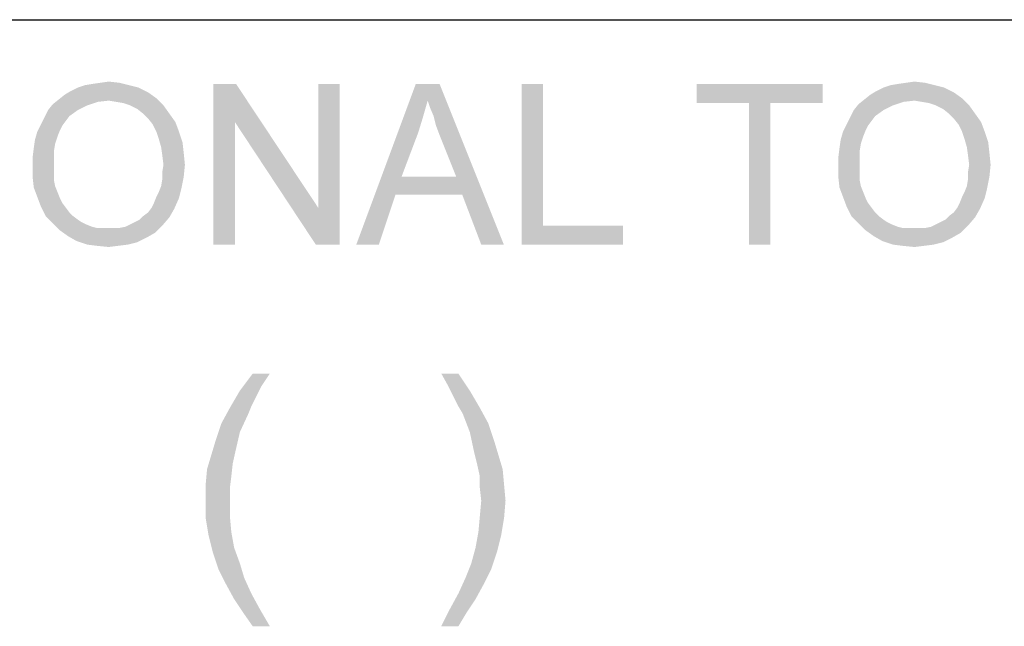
# Model space of a CAD drawing. Extents: x 0 to 841, y 0 to 594.
# Tile 68 of 102: x 724 to 740, y 54 to 63. Entities that reach past the tile are written whole.
import ezdxf

# ---------------------------------------------------------------- set-up
doc = ezdxf.new("R2010")
doc.units = 0
doc.header["$LTSCALE"] = 46.255
doc.header["$MEASUREMENT"] = 0
doc.layers.get('0').update_dxf_attribs({"linetype": 'CONTINUOUS'})

msp = doc.modelspace()

# ---------------------------------------------------------------- linework, layer by layer
at = {"color": 3, "linetype": 'Continuous'}
for p in [(601, 63), (709, 63), (709, 63)]:
    msp.add_line(p, (826, 63), dxfattribs=at)
at = {"color": 1, "linetype": 'Continuous'}
for points in [[(726.28472, 61.94444), (725.22917, 61.88889), (725.34028, 61.94444)], [(725.22917, 61.88889), (726.28472, 61.94444), (726.43287, 61.87037)], [(726.13657, 61.98148), (725.34028, 61.94444), (725.45139, 61.98148)], [(725.34028, 61.94444), (726.13657, 61.98148), (726.28472, 61.94444)], [(725.45139, 61.98148), (725.5625, 62), (725.98843, 62.01852)], [(725.45139, 61.98148), (725.98843, 62.01852), (726.13657, 61.98148)], [(725.98843, 62.01852), (725.5625, 62), (725.69213, 62.01852)], [(725.69213, 62.01852), (725.82176, 62.03704), (725.98843, 62.01852)], [(727.80324, 62), (727.78472, 61.40741), (727.45139, 59.5)], [(727.80324, 62), (727.45139, 59.5), (727.45139, 62)], [(727.78472, 61.40741), (727.80324, 62), (729.08102, 60.07407)], [(729.04398, 59.5), (729.08102, 60.07407), (729.41435, 62)], [(729.04398, 59.5), (729.41435, 62), (729.41435, 59.5)], [(729.41435, 62), (729.08102, 60.07407), (729.08102, 62)], [(730.78472, 61.74074), (729.67361, 59.5), (730.59954, 62)], [(730.59954, 62), (730.96991, 62), (730.78472, 61.74074)], [(730.82176, 61.62963), (730.78472, 61.74074), (730.96991, 62)], [(730.87731, 61.5), (730.82176, 61.62963), (730.96991, 62)], [(730.91435, 61.35185), (730.87731, 61.5), (730.96991, 62)], [(730.96991, 61.2037), (730.91435, 61.35185), (730.96991, 62)], [(731.22917, 60.55555), (730.96991, 61.2037), (730.96991, 62)], [(731.32176, 60.27778), (731.22917, 60.55555), (730.96991, 62)], [(731.61806, 59.5), (731.32176, 60.27778), (730.96991, 62)], [(731.61806, 59.5), (730.96991, 62), (731.96991, 59.5)], [(732.58102, 62), (732.58102, 59.7963), (732.24769, 59.5)], [(732.58102, 62), (732.24769, 59.5), (732.24769, 62)], [(736.93287, 62), (734.96991, 61.7037), (734.96991, 62)], [(735.78472, 61.7037), (734.96991, 61.7037), (736.93287, 62)], [(736.11806, 61.7037), (735.78472, 61.7037), (736.93287, 62)], [(736.11806, 61.7037), (736.93287, 62), (736.93287, 61.7037)], [(738.82176, 61.94444), (737.7662, 61.88889), (737.87731, 61.94444)], [(737.7662, 61.88889), (738.82176, 61.94444), (738.96991, 61.87037)], [(738.67361, 61.98148), (737.87731, 61.94444), (737.98843, 61.98148)], [(737.87731, 61.94444), (738.67361, 61.98148), (738.82176, 61.94444)], [(737.98843, 61.98148), (738.09954, 62), (738.52546, 62.01852)], [(737.98843, 61.98148), (738.52546, 62.01852), (738.67361, 61.98148)], [(738.52546, 62.01852), (738.09954, 62), (738.22917, 62.01852)], [(738.22917, 62.01852), (738.3588, 62.03704), (738.52546, 62.01852)], [(725.82176, 61.74074), (724.95139, 61.68519), (725.04398, 61.75926)], [(726.5625, 61.77778), (725.04398, 61.75926), (725.13657, 61.83333)], [(725.82176, 61.74074), (725.04398, 61.75926), (726.5625, 61.77778)], [(726.43287, 61.87037), (725.13657, 61.83333), (725.22917, 61.88889)], [(725.13657, 61.83333), (726.43287, 61.87037), (726.5625, 61.77778)], [(725.93287, 61.72222), (725.82176, 61.74074), (726.5625, 61.77778)], [(726.04398, 61.7037), (725.93287, 61.72222), (726.5625, 61.77778)], [(726.15509, 61.66667), (726.04398, 61.7037), (726.5625, 61.77778)], [(726.15509, 61.66667), (726.5625, 61.77778), (726.67361, 61.66667)], [(738.3588, 61.74074), (737.48843, 61.68519), (737.58102, 61.75926)], [(739.09954, 61.77778), (737.58102, 61.75926), (737.67361, 61.83333)], [(738.3588, 61.74074), (737.58102, 61.75926), (739.09954, 61.77778)], [(738.96991, 61.87037), (737.67361, 61.83333), (737.7662, 61.88889)], [(737.67361, 61.83333), (738.96991, 61.87037), (739.09954, 61.77778)], [(738.46991, 61.72222), (738.3588, 61.74074), (739.09954, 61.77778)], [(738.58102, 61.7037), (738.46991, 61.72222), (739.09954, 61.77778)], [(738.69213, 61.66667), (738.58102, 61.7037), (739.09954, 61.77778)], [(738.69213, 61.66667), (739.09954, 61.77778), (739.21065, 61.66667)], [(725.34028, 61.59259), (725.21065, 61.5), (724.82176, 61.48148)], [(725.34028, 61.59259), (724.82176, 61.48148), (724.87731, 61.59259)], [(725.48843, 61.66667), (724.87731, 61.59259), (724.95139, 61.68519)], [(724.87731, 61.59259), (725.48843, 61.66667), (725.34028, 61.59259)], [(725.82176, 61.74074), (725.65509, 61.72222), (724.95139, 61.68519)], [(724.95139, 61.68519), (725.65509, 61.72222), (725.48843, 61.66667)], [(726.67361, 61.66667), (726.2662, 61.61111), (726.15509, 61.66667)], [(726.3588, 61.53704), (726.2662, 61.61111), (726.67361, 61.66667)], [(726.3588, 61.53704), (726.67361, 61.66667), (726.7662, 61.53704)], [(730.78472, 61.74074), (730.71065, 61.48148), (729.67361, 59.5)], [(736.11806, 61.7037), (735.78472, 59.5), (735.78472, 61.7037)], [(735.78472, 59.5), (736.11806, 61.7037), (736.11806, 59.5)], [(737.87731, 61.59259), (737.74769, 61.5), (737.3588, 61.48148)], [(737.87731, 61.59259), (737.3588, 61.48148), (737.41435, 61.59259)], [(738.02546, 61.66667), (737.41435, 61.59259), (737.48843, 61.68519)], [(737.41435, 61.59259), (738.02546, 61.66667), (737.87731, 61.59259)], [(738.3588, 61.74074), (738.19213, 61.72222), (737.48843, 61.68519)], [(737.48843, 61.68519), (738.19213, 61.72222), (738.02546, 61.66667)], [(739.21065, 61.66667), (738.80324, 61.61111), (738.69213, 61.66667)], [(738.89583, 61.53704), (738.80324, 61.61111), (739.21065, 61.66667)], [(738.89583, 61.53704), (739.21065, 61.66667), (739.30324, 61.53704)], [(725.15509, 61.42593), (724.7662, 61.37037), (724.82176, 61.48148)], [(724.82176, 61.48148), (725.21065, 61.5), (725.15509, 61.42593)], [(726.7662, 61.53704), (726.43287, 61.46296), (726.3588, 61.53704)], [(726.43287, 61.46296), (726.7662, 61.53704), (726.8588, 61.40741)], [(726.8588, 61.40741), (726.50694, 61.37037), (726.43287, 61.46296)], [(730.71065, 61.48148), (730.63657, 61.24074), (729.67361, 59.5)], [(737.69213, 61.42593), (737.30324, 61.37037), (737.3588, 61.48148)], [(737.3588, 61.48148), (737.74769, 61.5), (737.69213, 61.42593)], [(739.30324, 61.53704), (738.96991, 61.46296), (738.89583, 61.53704)], [(738.96991, 61.46296), (739.30324, 61.53704), (739.39583, 61.40741)], [(739.39583, 61.40741), (739.04398, 61.37037), (738.96991, 61.46296)], [(725.09954, 61.35185), (724.71065, 61.25926), (724.7662, 61.37037)], [(725.09954, 61.35185), (725.0625, 61.27778), (724.71065, 61.25926)], [(724.7662, 61.37037), (725.15509, 61.42593), (725.09954, 61.35185)], [(726.5625, 61.25926), (726.50694, 61.37037), (726.8588, 61.40741)], [(726.5625, 61.25926), (726.8588, 61.40741), (726.91435, 61.25926)], [(727.45139, 59.5), (727.78472, 61.40741), (727.78472, 59.5)], [(729.08102, 60.07407), (729.04398, 59.5), (727.78472, 61.40741)], [(737.63657, 61.35185), (737.24769, 61.25926), (737.30324, 61.37037)], [(737.63657, 61.35185), (737.59954, 61.27778), (737.24769, 61.25926)], [(737.30324, 61.37037), (737.69213, 61.42593), (737.63657, 61.35185)], [(739.09954, 61.25926), (739.04398, 61.37037), (739.39583, 61.40741)], [(739.09954, 61.25926), (739.39583, 61.40741), (739.45139, 61.25926)], [(725.02546, 61.18519), (724.67361, 61.12963), (724.71065, 61.25926)], [(724.67361, 61.12963), (725.02546, 61.18519), (724.98843, 61.07407)], [(724.71065, 61.25926), (725.0625, 61.27778), (725.02546, 61.18519)], [(726.91435, 61.25926), (726.59954, 61.14815), (726.5625, 61.25926)], [(726.59954, 61.14815), (726.91435, 61.25926), (726.96991, 61.09259)], [(726.96991, 61.09259), (726.63657, 61.01852), (726.59954, 61.14815)], [(730.63657, 61.24074), (730.37731, 60.55555), (729.67361, 59.5)], [(737.5625, 61.18519), (737.21065, 61.12963), (737.24769, 61.25926)], [(737.21065, 61.12963), (737.5625, 61.18519), (737.52546, 61.07407)], [(737.24769, 61.25926), (737.59954, 61.27778), (737.5625, 61.18519)], [(739.45139, 61.25926), (739.13657, 61.14815), (739.09954, 61.25926)], [(739.13657, 61.14815), (739.45139, 61.25926), (739.50694, 61.09259)], [(739.50694, 61.09259), (739.17361, 61.01852), (739.13657, 61.14815)], [(724.96991, 60.96296), (724.63657, 60.85185), (724.65509, 61)], [(724.98843, 61.07407), (724.65509, 61), (724.67361, 61.12963)], [(724.65509, 61), (724.98843, 61.07407), (724.96991, 60.96296)], [(726.63657, 61.01852), (726.96991, 61.09259), (726.98843, 60.92593)], [(726.98843, 60.92593), (726.65509, 60.88889), (726.63657, 61.01852)], [(737.50694, 60.96296), (737.17361, 60.85185), (737.19213, 61)], [(737.52546, 61.07407), (737.19213, 61), (737.21065, 61.12963)], [(737.19213, 61), (737.52546, 61.07407), (737.50694, 60.96296)], [(739.17361, 61.01852), (739.50694, 61.09259), (739.52546, 60.92593)], [(739.52546, 60.92593), (739.19213, 60.88889), (739.17361, 61.01852)], [(724.63657, 60.85185), (724.96991, 60.96296), (724.96991, 60.83333)], [(724.96991, 60.83333), (724.63657, 60.7037), (724.63657, 60.85185)], [(724.63657, 60.7037), (724.96991, 60.83333), (724.96991, 60.7037)], [(726.67361, 60.74074), (726.65509, 60.88889), (726.98843, 60.92593)], [(726.67361, 60.74074), (726.98843, 60.92593), (727.00694, 60.74074)], [(737.17361, 60.85185), (737.50694, 60.96296), (737.50694, 60.83333)], [(737.50694, 60.83333), (737.17361, 60.7037), (737.17361, 60.85185)], [(737.17361, 60.7037), (737.50694, 60.83333), (737.50694, 60.7037)], [(739.21065, 60.74074), (739.19213, 60.88889), (739.52546, 60.92593)], [(739.21065, 60.74074), (739.52546, 60.92593), (739.54398, 60.74074)], [(724.96991, 60.7037), (724.96991, 60.59259), (724.63657, 60.55556)], [(724.96991, 60.7037), (724.63657, 60.55556), (724.63657, 60.7037)], [(727.00694, 60.74074), (726.65509, 60.62963), (726.67361, 60.74074)], [(726.65509, 60.62963), (727.00694, 60.74074), (726.98843, 60.55556)], [(737.50694, 60.7037), (737.50694, 60.59259), (737.17361, 60.55556)], [(737.50694, 60.7037), (737.17361, 60.55556), (737.17361, 60.7037)], [(739.54398, 60.74074), (739.19213, 60.62963), (739.21065, 60.74074)], [(739.19213, 60.62963), (739.54398, 60.74074), (739.52546, 60.55556)], [(724.63657, 60.55556), (724.96991, 60.59259), (724.96991, 60.5)], [(724.96991, 60.5), (724.65509, 60.38889), (724.63657, 60.55556)], [(726.63657, 60.40741), (726.65509, 60.51852), (726.98843, 60.55556)], [(726.63657, 60.40741), (726.98843, 60.55556), (726.95139, 60.37037)], [(726.98843, 60.55556), (726.65509, 60.51852), (726.65509, 60.62963)], [(730.37731, 60.55555), (730.28472, 60.27778), (729.67361, 59.5)], [(730.37731, 60.55555), (731.22917, 60.55555), (730.28472, 60.27778)], [(731.32176, 60.27778), (730.28472, 60.27778), (731.22917, 60.55555)], [(737.17361, 60.55556), (737.50694, 60.59259), (737.50694, 60.5)], [(737.50694, 60.5), (737.19213, 60.38889), (737.17361, 60.55556)], [(739.17361, 60.40741), (739.19213, 60.51852), (739.52546, 60.55556)], [(739.17361, 60.40741), (739.52546, 60.55556), (739.48843, 60.37037)], [(739.52546, 60.55556), (739.19213, 60.51852), (739.19213, 60.62963)], [(724.96991, 60.5), (724.98843, 60.40741), (724.65509, 60.38889)], [(724.65509, 60.38889), (724.98843, 60.40741), (725.02546, 60.31482)], [(725.02546, 60.31482), (724.71065, 60.24074), (724.65509, 60.38889)], [(726.5625, 60.24074), (726.59954, 60.31482), (726.95139, 60.37037)], [(726.5625, 60.24074), (726.95139, 60.37037), (726.91435, 60.22222)], [(726.95139, 60.37037), (726.59954, 60.31482), (726.63657, 60.40741)], [(737.50694, 60.5), (737.52546, 60.40741), (737.19213, 60.38889)], [(737.19213, 60.38889), (737.52546, 60.40741), (737.5625, 60.31482)], [(737.5625, 60.31482), (737.24769, 60.24074), (737.19213, 60.38889)], [(739.09954, 60.24074), (739.13657, 60.31482), (739.48843, 60.37037)], [(739.09954, 60.24074), (739.48843, 60.37037), (739.45139, 60.22222)], [(739.48843, 60.37037), (739.13657, 60.31482), (739.17361, 60.40741)], [(724.71065, 60.24074), (725.02546, 60.31482), (725.0625, 60.22222)], [(725.0625, 60.22222), (724.7662, 60.09259), (724.71065, 60.24074)], [(725.0625, 60.22222), (725.09954, 60.14815), (724.7662, 60.09259)], [(726.48843, 60.07408), (726.52546, 60.14815), (726.91435, 60.22222)], [(726.48843, 60.07408), (726.91435, 60.22222), (726.84028, 60.05556)], [(726.91435, 60.22222), (726.52546, 60.14815), (726.5625, 60.24074)], [(729.67361, 59.5), (730.28472, 60.27778), (730.02546, 59.5)], [(737.24769, 60.24074), (737.5625, 60.31482), (737.59954, 60.22222)], [(737.59954, 60.22222), (737.30324, 60.09259), (737.24769, 60.24074)], [(737.59954, 60.22222), (737.63657, 60.14815), (737.30324, 60.09259)], [(739.02546, 60.07408), (739.0625, 60.14815), (739.45139, 60.22222)], [(739.02546, 60.07408), (739.45139, 60.22222), (739.37731, 60.05556)], [(739.45139, 60.22222), (739.0625, 60.14815), (739.09954, 60.24074)], [(724.7662, 60.09259), (725.09954, 60.14815), (725.15509, 60.07408)], [(725.15509, 60.07408), (724.84028, 59.94444), (724.7662, 60.09259)], [(725.15509, 60.07408), (725.21065, 60), (724.84028, 59.94444)], [(726.84028, 60.05556), (726.43287, 60), (726.48843, 60.07408)], [(737.30324, 60.09259), (737.63657, 60.14815), (737.69213, 60.07408)], [(737.69213, 60.07408), (737.37731, 59.94444), (737.30324, 60.09259)], [(737.69213, 60.07408), (737.74769, 60), (737.37731, 59.94444)], [(739.37731, 60.05556), (738.96991, 60), (739.02546, 60.07408)], [(724.84028, 59.94444), (725.21065, 60), (725.2662, 59.94444)], [(725.2662, 59.94444), (724.95139, 59.83333), (724.84028, 59.94444)], [(725.2662, 59.94444), (725.34028, 59.88889), (724.95139, 59.83333)], [(726.15509, 59.81481), (726.22917, 59.85185), (726.7662, 59.92593)], [(726.15509, 59.81481), (726.7662, 59.92593), (726.65509, 59.7963)], [(726.22917, 59.85185), (726.30324, 59.88889), (726.7662, 59.92593)], [(726.7662, 59.92593), (726.30324, 59.88889), (726.3588, 59.94444)], [(726.3588, 59.94444), (726.43287, 60), (726.84028, 60.05556)], [(726.3588, 59.94444), (726.84028, 60.05556), (726.7662, 59.92593)], [(737.37731, 59.94444), (737.74769, 60), (737.80324, 59.94444)], [(737.80324, 59.94444), (737.48843, 59.83333), (737.37731, 59.94444)], [(737.80324, 59.94444), (737.87731, 59.88889), (737.48843, 59.83333)], [(738.69213, 59.81481), (738.7662, 59.85185), (739.30324, 59.92593)], [(738.69213, 59.81481), (739.30324, 59.92593), (739.19213, 59.7963)], [(738.7662, 59.85185), (738.84028, 59.88889), (739.30324, 59.92593)], [(739.30324, 59.92593), (738.84028, 59.88889), (738.89583, 59.94444)], [(738.89583, 59.94444), (738.96991, 60), (739.37731, 60.05556)], [(738.89583, 59.94444), (739.37731, 60.05556), (739.30324, 59.92593)], [(725.34028, 59.88889), (725.39583, 59.85185), (724.95139, 59.83333)], [(724.95139, 59.83333), (725.39583, 59.85185), (725.46991, 59.81481)], [(725.46991, 59.81481), (725.0625, 59.72222), (724.95139, 59.83333)], [(725.46991, 59.81481), (725.5625, 59.77778), (725.0625, 59.72222)], [(725.5625, 59.77778), (725.63657, 59.75926), (725.0625, 59.72222)], [(725.89583, 59.75926), (725.98843, 59.75926), (725.0625, 59.72222)], [(725.80324, 59.75926), (725.89583, 59.75926), (725.0625, 59.72222)], [(725.72917, 59.75926), (725.80324, 59.75926), (725.0625, 59.72222)], [(725.63657, 59.75926), (725.72917, 59.75926), (725.0625, 59.72222)], [(726.54398, 59.68519), (725.0625, 59.72222), (725.98843, 59.75926)], [(725.98843, 59.75926), (726.08102, 59.77778), (726.65509, 59.7963)], [(725.98843, 59.75926), (726.65509, 59.7963), (726.54398, 59.68519)], [(726.65509, 59.7963), (726.08102, 59.77778), (726.15509, 59.81481)], [(732.58102, 59.7963), (733.82176, 59.7963), (732.24769, 59.5)], [(732.24769, 59.5), (733.82176, 59.7963), (733.82176, 59.5)], [(737.87731, 59.88889), (737.93287, 59.85185), (737.48843, 59.83333)], [(737.48843, 59.83333), (737.93287, 59.85185), (738.00694, 59.81481)], [(738.00694, 59.81481), (737.59954, 59.72222), (737.48843, 59.83333)], [(738.00694, 59.81481), (738.09954, 59.77778), (737.59954, 59.72222)], [(738.09954, 59.77778), (738.17361, 59.75926), (737.59954, 59.72222)], [(738.43287, 59.75926), (738.52546, 59.75926), (737.59954, 59.72222)], [(738.34028, 59.75926), (738.43287, 59.75926), (737.59954, 59.72222)], [(738.2662, 59.75926), (738.34028, 59.75926), (737.59954, 59.72222)], [(738.17361, 59.75926), (738.2662, 59.75926), (737.59954, 59.72222)], [(739.08102, 59.68519), (737.59954, 59.72222), (738.52546, 59.75926)], [(738.52546, 59.75926), (738.61806, 59.77778), (739.19213, 59.7963)], [(738.52546, 59.75926), (739.19213, 59.7963), (739.08102, 59.68519)], [(739.19213, 59.7963), (738.61806, 59.77778), (738.69213, 59.81481)], [(726.54398, 59.68519), (725.19213, 59.62963), (725.0625, 59.72222)], [(725.19213, 59.62963), (726.54398, 59.68519), (726.41435, 59.61111)], [(726.41435, 59.61111), (725.32176, 59.55556), (725.19213, 59.62963)], [(725.32176, 59.55556), (726.41435, 59.61111), (726.2662, 59.53704)], [(739.08102, 59.68519), (737.72917, 59.62963), (737.59954, 59.72222)], [(737.72917, 59.62963), (739.08102, 59.68519), (738.95139, 59.61111)], [(738.95139, 59.61111), (737.8588, 59.55556), (737.72917, 59.62963)], [(737.8588, 59.55556), (738.95139, 59.61111), (738.80324, 59.53704)], [(726.2662, 59.53704), (725.48843, 59.5), (725.32176, 59.55556)], [(725.48843, 59.5), (726.2662, 59.53704), (726.11806, 59.5)], [(726.11806, 59.5), (725.63657, 59.48148), (725.48843, 59.5)], [(725.63657, 59.48148), (726.11806, 59.5), (725.96991, 59.48148)], [(725.96991, 59.48148), (725.82176, 59.46296), (725.63657, 59.48148)], [(738.80324, 59.53704), (738.02546, 59.5), (737.8588, 59.55556)], [(738.02546, 59.5), (738.80324, 59.53704), (738.65509, 59.5)], [(738.65509, 59.5), (738.17361, 59.48148), (738.02546, 59.5)], [(738.17361, 59.48148), (738.65509, 59.5), (738.50694, 59.48148)], [(738.50694, 59.48148), (738.3588, 59.46296), (738.17361, 59.48148)]]:
    msp.add_solid(points, dxfattribs=at)
at = {"color": 6, "linetype": 'Continuous'}
for points in [[(728.32917, 57.49444), (728.19583, 57.29444), (727.8625, 57.22778)], [(728.32917, 57.49444), (727.8625, 57.22778), (728.0625, 57.49444)], [(731.2625, 57.49444), (731.10694, 57.29444), (730.99583, 57.49444)], [(731.10694, 57.29444), (731.2625, 57.49444), (731.44028, 57.22778)], [(728.10694, 57.11667), (727.70694, 56.96111), (727.8625, 57.22778)], [(727.8625, 57.22778), (728.19583, 57.29444), (728.10694, 57.11667)], [(731.44028, 57.22778), (731.19583, 57.11667), (731.10694, 57.29444)], [(731.2625, 56.98333), (731.19583, 57.11667), (731.44028, 57.22778)], [(731.2625, 56.98333), (731.44028, 57.22778), (731.59583, 56.96111)], [(728.10694, 57.11667), (728.04028, 56.98333), (727.70694, 56.96111)], [(727.99583, 56.87222), (727.57361, 56.71667), (727.70694, 56.96111)], [(727.57361, 56.71667), (727.99583, 56.87222), (727.8625, 56.58333)], [(727.70694, 56.96111), (728.04028, 56.98333), (727.99583, 56.87222)], [(731.59583, 56.96111), (731.32917, 56.87222), (731.2625, 56.98333)], [(731.32917, 56.87222), (731.59583, 56.96111), (731.72917, 56.71667)], [(731.72917, 56.71667), (731.44028, 56.58333), (731.32917, 56.87222)], [(727.8625, 56.58333), (727.48472, 56.45), (727.57361, 56.71667)], [(731.44028, 56.58333), (731.72917, 56.71667), (731.81806, 56.45)], [(727.48472, 56.45), (727.8625, 56.58333), (727.79583, 56.29444)], [(731.81806, 56.45), (731.50694, 56.27222), (731.44028, 56.58333)], [(727.79583, 56.29444), (727.41806, 56.22778), (727.48472, 56.45)], [(731.50694, 56.27222), (731.81806, 56.45), (731.88472, 56.22778)], [(727.75139, 56.09444), (727.35139, 56.00556), (727.41806, 56.22778)], [(727.41806, 56.22778), (727.79583, 56.29444), (727.75139, 56.09444)], [(731.88472, 56.22778), (731.55139, 56.09444), (731.50694, 56.27222)], [(731.55139, 56.09444), (731.88472, 56.22778), (731.95139, 56.00556)], [(727.35139, 56.00556), (727.75139, 56.09444), (727.72917, 55.89444)], [(731.95139, 56.00556), (731.59583, 55.89444), (731.55139, 56.09444)], [(727.72917, 55.89444), (727.32917, 55.76111), (727.35139, 56.00556)], [(731.59583, 55.89444), (731.95139, 56.00556), (731.97361, 55.76111)], [(727.32917, 55.76111), (727.72917, 55.89444), (727.70694, 55.71667)], [(731.97361, 55.76111), (731.59583, 55.71667), (731.59583, 55.89444)], [(727.70694, 55.71667), (727.32917, 55.51666), (727.32917, 55.76111)], [(727.32917, 55.51666), (727.70694, 55.71667), (727.70694, 55.51666)], [(731.61806, 55.51666), (731.59583, 55.71667), (731.97361, 55.76111)], [(731.61806, 55.51666), (731.97361, 55.76111), (731.99583, 55.51666)], [(727.70694, 55.51666), (727.70694, 55.27222), (727.32917, 55.25)], [(727.70694, 55.51666), (727.32917, 55.25), (727.32917, 55.51666)], [(731.99583, 55.51666), (731.59583, 55.27222), (731.61806, 55.51666)], [(731.59583, 55.27222), (731.99583, 55.51666), (731.97361, 55.25)], [(727.32917, 55.25), (727.70694, 55.27222), (727.72917, 55.02778)], [(727.72917, 55.02778), (727.37361, 54.98333), (727.32917, 55.25)], [(731.97361, 55.25), (731.57361, 55.02778), (731.59583, 55.27222)], [(731.57361, 55.02778), (731.97361, 55.25), (731.92917, 54.98333)], [(727.37361, 54.98333), (727.72917, 55.02778), (727.77361, 54.78333)], [(731.92917, 54.98333), (731.52917, 54.78333), (731.57361, 55.02778)], [(727.77361, 54.78333), (727.44028, 54.71667), (727.37361, 54.98333)], [(731.52917, 54.78333), (731.92917, 54.98333), (731.8625, 54.71667)], [(727.44028, 54.71667), (727.77361, 54.78333), (727.8625, 54.53889)], [(727.8625, 54.53889), (727.52917, 54.45), (727.44028, 54.71667)], [(731.8625, 54.71667), (731.4625, 54.53889), (731.52917, 54.78333)], [(731.4625, 54.53889), (731.8625, 54.71667), (731.77361, 54.45)], [(727.52917, 54.45), (727.8625, 54.53889), (727.92917, 54.31667)], [(727.92917, 54.31667), (727.64028, 54.22778), (727.52917, 54.45)], [(731.77361, 54.45), (731.37361, 54.31667), (731.4625, 54.53889)], [(731.37361, 54.31667), (731.77361, 54.45), (731.6625, 54.22778)], [(727.64028, 54.22778), (727.92917, 54.31667), (728.04028, 54.07222)], [(731.6625, 54.22778), (731.2625, 54.07222), (731.37361, 54.31667)], [(728.04028, 54.07222), (727.77361, 53.98333), (727.64028, 54.22778)], [(731.2625, 54.07222), (731.6625, 54.22778), (731.52917, 53.98333)], [(727.77361, 53.98333), (728.04028, 54.07222), (728.17361, 53.82778)], [(728.17361, 53.82778), (727.90694, 53.78333), (727.77361, 53.98333)], [(731.52917, 53.98333), (731.12917, 53.82778), (731.2625, 54.07222)], [(731.12917, 53.82778), (731.52917, 53.98333), (731.39583, 53.78333)], [(728.0625, 53.56111), (727.90694, 53.78333), (728.17361, 53.82778)], [(728.0625, 53.56111), (728.17361, 53.82778), (728.32917, 53.56111)], [(731.39583, 53.78333), (730.99583, 53.56111), (731.12917, 53.82778)], [(730.99583, 53.56111), (731.39583, 53.78333), (731.2625, 53.56111)]]:
    msp.add_solid(points, dxfattribs=at)

doc.saveas('drawing.dxf')
